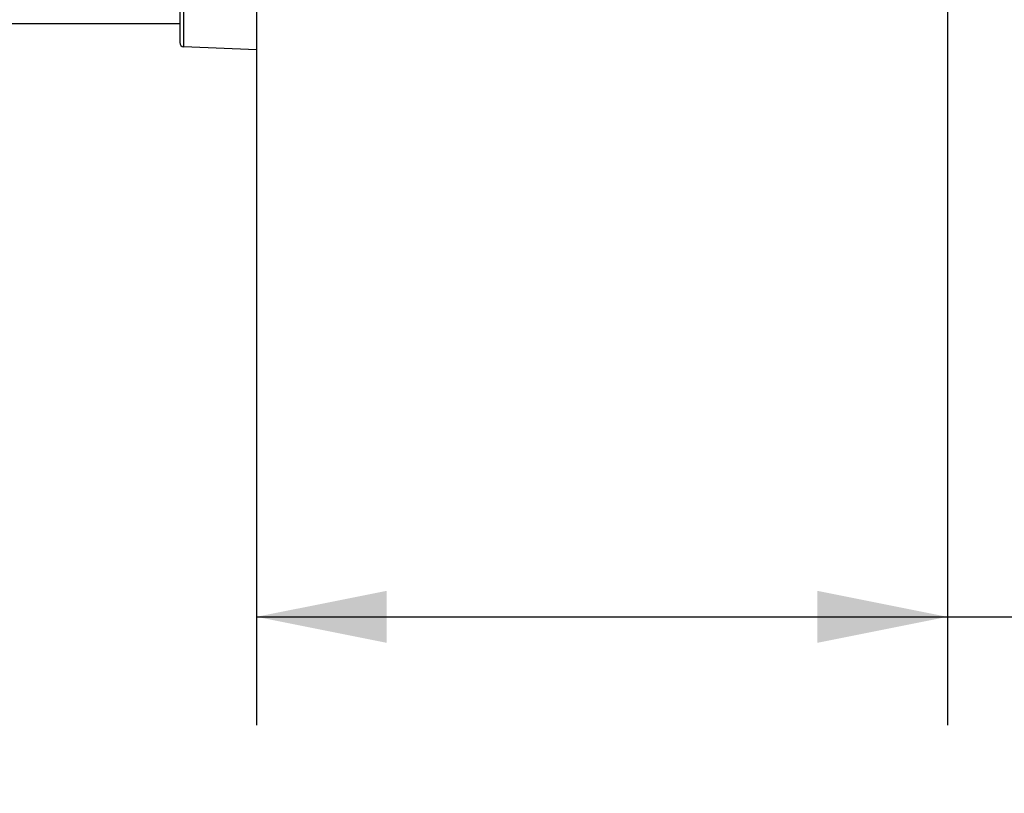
# Model space of a CAD drawing. Header units: inches. Extents: x 0 to 22, y 0 to 17.
# Tile 10 of 20: x 13.5 to 15.8, y 6.4 to 8.2. Entities that reach past the tile are written whole.
import ezdxf

# ---------------------------------------------------------------- set-up
doc = ezdxf.new("R2010")
doc.units = ezdxf.units.IN
doc.header["$LTSCALE"] = 2
doc.header["$MEASUREMENT"] = 0
doc.linetypes.add('SLD-Solid', pattern=[0])
doc.layers.add('DIMENSIONS', color=140, linetype='SLD-Solid', lineweight=25)
doc.styles.add('SLDTEXTSTYLE0', font='GOTHIC.TTF', dxfattribs={"width": 0.913})
doc.dimstyles.new('SLDDIMSTYLE1', dxfattribs={"dimtxt": 0.25, "dimasz": 0.3, "dimexe": 0, "dimexo": 0.0625, "dimgap": 0.0625, "dimtad": 0, "dimtih": 1, "dimtoh": 1, "dimrnd": 1e-09, "dimzin": 12, "dimdsep": 46, "dimtxsty": 'SLDTEXTSTYLE0', "dimsah": 1, "dimcen": 0.09, "dimadec": 0, "dimazin": 3, "dimtfac": 1, "dimtofl": 0, "dimtmove": 0, "dimatfit": 3, "dimfxl": 0, "dimfrac": 2, "dimtolj": 1, "dimtzin": 12, "dimarcsym": 0})
doc.dimstyles.new('SLDDIMSTYLE3', dxfattribs={"dimtxt": 0.25, "dimasz": 0.3, "dimexe": 0, "dimexo": 0.0625, "dimgap": 0.0625, "dimtad": 0, "dimtih": 1, "dimtoh": 1, "dimrnd": 1e-09, "dimzin": 12, "dimdsep": 46, "dimtxsty": 'SLDTEXTSTYLE0', "dimsah": 1, "dimcen": 0.09, "dimadec": 0, "dimazin": 3, "dimtfac": 1, "dimtmove": 0, "dimatfit": 0, "dimfxl": 0, "dimfrac": 2, "dimtolj": 1, "dimtzin": 12, "dimarcsym": 0})

# ---------------------------------------------------------------- blocks, each defined once
blk = doc.blocks.new('_D_7')
at = {"layer": 'DIMENSIONS'}
for p, q in [((14.0329, 8.3095), (14.0329, 6.5356)), ((11.8872, 8.2439), (11.8872, 6.5356)), ((11.8872, 6.7856), (11.2872, 6.7856)), ((12.6368, 6.7837), (12.5606, 6.7837)), ((12.5606, 6.7837), (12.5606, 6.3869)), ((13.2833, 6.7837), (13.3595, 6.7837)), ((13.3595, 6.7837), (13.3595, 6.3869)), ((14.0329, 6.7856), (14.6329, 6.7856)), ((12.5606, 6.3869), (12.6368, 6.3869)), ((13.3595, 6.3869), (13.2833, 6.3869))]:
    blk.add_line(p, q, dxfattribs=at)
for points in [[(11.8872, 6.7856), (11.5872, 6.8456), (11.5872, 6.7256)], [(14.0329, 6.7856), (14.3329, 6.7256), (14.3329, 6.8456)]]:
    blk.add_solid(points, dxfattribs=at)
at = {"layer": 'DIMENSIONS', "char_height": 0.25, "attachment_point": 1, "style": 'SLDTEXTSTYLE0'}
for s, insert in [('2.15', (12.6368, 7.1538)), ('54.5', (12.6368, 6.7062))]:
    blk.add_mtext(s, dxfattribs=dict(at, insert=insert))
blk = doc.blocks.new('_D_8')
at = {"layer": 'DIMENSIONS'}
for p, q in [((15.6273, 9.4696), (15.6273, 6.5356)), ((14.0329, 8.3095), (14.0329, 6.5356)), ((14.0329, 6.7856), (15.6273, 6.7856)), ((15.6273, 6.7856), (16.27, 6.7856)), ((16.5655, 6.7837), (16.4893, 6.7837)), ((16.4893, 6.7837), (16.4893, 6.3869)), ((17.212, 6.7837), (17.2882, 6.7837)), ((17.2882, 6.7837), (17.2882, 6.3869)), ((16.4893, 6.3869), (16.5655, 6.3869)), ((17.2882, 6.3869), (17.212, 6.3869))]:
    blk.add_line(p, q, dxfattribs=at)
for points in [[(14.0329, 6.7856), (14.3329, 6.7256), (14.3329, 6.8456)], [(15.6273, 6.7856), (15.3273, 6.8456), (15.3273, 6.7256)]]:
    blk.add_solid(points, dxfattribs=at)
at = {"layer": 'DIMENSIONS', "char_height": 0.25, "attachment_point": 1, "style": 'SLDTEXTSTYLE0'}
for s, insert in [('1.59', (16.5655, 7.1538)), ('40.5', (16.5655, 6.7062))]:
    blk.add_mtext(s, dxfattribs=dict(at, insert=insert))

msp = doc.modelspace()

# ---------------------------------------------------------------- linework, layer by layer
for p, q in [((13.8557, 8.4095), (13.8557, 8.1117)), ((13.8651, 8.1018), (13.8651, 8.4095)), ((14.0329, 8.4095), (14.0329, 8.0945)), ((12.3399, 8.1555), (13.8557, 8.1555)), ((14.0329, 8.0945), (13.8651, 8.1018))]:
    msp.add_line(p, q)
msp.add_arc((13.8655, 8.1117), 0.00984, 180, 267.5)

# ---------------------------------------------------------------- dimensions: what is measured, and where the dimension line sits
at = {"layer": 'DIMENSIONS'}
for base, p2, dimstyle, picture, middle in [((15.6273, 6.7856), (15.6273, 9.5696), 'SLDDIMSTYLE1', '_D_8', (16.8888, 6.7856)), ((11.8872, 6.7856), (11.8872, 8.3439), 'SLDDIMSTYLE3', '_D_7', (12.96, 6.7856))]:
    dim = msp.add_linear_dim(base=base, p1=(14.0329, 8.4095), p2=p2, dimstyle=dimstyle, dxfattribs=at)
    dim.commit()
    dim.dimension.update_dxf_attribs({"geometry": picture, "text_midpoint": middle, "dimtype": 160})

doc.saveas('drawing.dxf')
